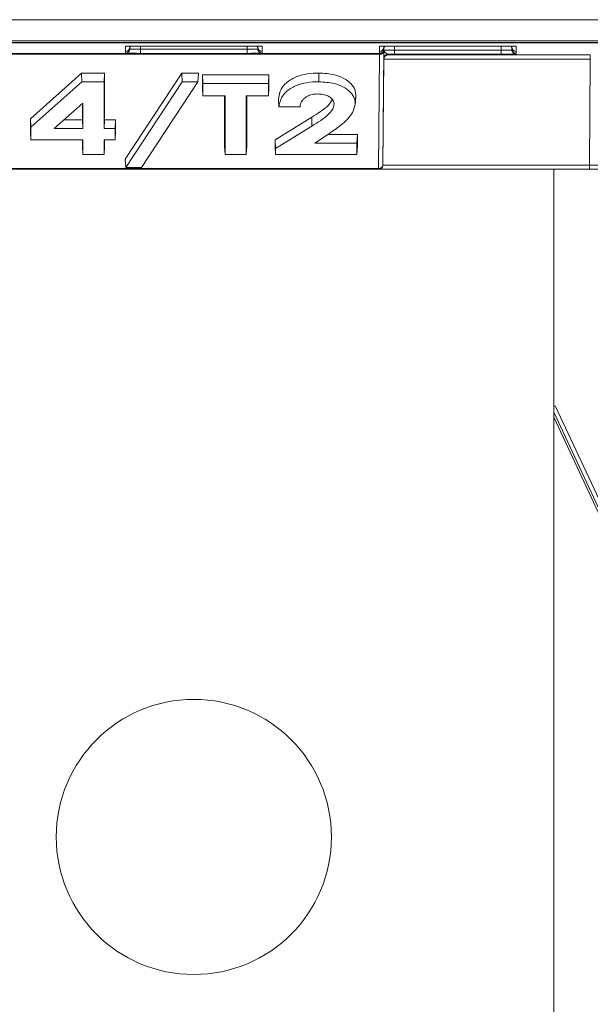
# Model space of a CAD drawing. Header units: millimetres. Extents: x 0 to 2100, y 0 to 1485.
# Tile 34 of 118: x 425 to 458, y 716 to 774. Entities that reach past the tile are written whole.
import ezdxf

# ---------------------------------------------------------------- set-up
doc = ezdxf.new("R2010")
doc.units = ezdxf.units.MM
doc.header["$LTSCALE"] = 5
doc.styles.add('SLDTEXTSTYLE1', font='TXT', dxfattribs={"width": 0.75})
doc.dimstyles.new('SLDDIMSTYLE0', dxfattribs={"dimtxt": 12.5, "dimasz": 15, "dimexe": 0, "dimexo": 0.0625, "dimgap": 3.125, "dimtad": 1, "dimdec": 0, "dimlfac": 0.8, "dimrnd": 1e-09, "dimzin": 12, "dimdsep": 46, "dimtxsty": 'SLDTEXTSTYLE1', "dimblk1": 'CLOSED', "dimblk2": 'CLOSED', "dimsah": 1, "dimcen": 0.09, "dimadec": 0, "dimazin": 3, "dimtfac": 1, "dimtofl": 0, "dimtmove": 0, "dimatfit": 3, "dimldrblk": 'CLOSED', "dimfxl": 0, "dimfrac": 2, "dimtolj": 1, "dimtzin": 12, "dimarcsym": 0})

# ---------------------------------------------------------------- blocks, each defined once
blk = doc.blocks.new('_CLOSED')
at = {"color": 0, "linetype": 'ByBlock', "lineweight": -2}
for p, q in [((-1, 0.166667), (0, 0)), ((-1, 0.166667), (-1, -0.166667)), ((0, 0), (-1, -0.166667)), ((0, 0), (-1, 0))]:
    blk.add_line(p, q, dxfattribs=at)
blk = doc.blocks.new('_D_3')
at = {"color": 7, "linetype": 'Continuous', "lineweight": 0}
for p, q in [((388.114, 750.671), (388.114, 636.921)), ((481.864, 750.671), (481.864, 636.921)), ((388.114, 641.921), (481.864, 641.921))]:
    blk.add_line(p, q, dxfattribs=at)
at = {"color": 7, "linetype": 'Continuous', "lineweight": 0, "xscale": 15, "yscale": 15, "rotation": 180.0000000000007}
blk.add_blockref('_CLOSED', (388.114, 641.921, -164.067), dxfattribs=at)
at = {"color": 7, "linetype": 'Continuous', "lineweight": 0, "xscale": 15, "yscale": 15}
blk.add_blockref('_CLOSED', (481.864, 641.921, -164.067), dxfattribs=at)
at = {"color": 7, "linetype": 'Continuous', "lineweight": 0, "insert": (425.752, 658.034), "char_height": 12.5, "attachment_point": 1, "style": 'SLDTEXTSTYLE1'}
blk.add_mtext('75', dxfattribs=at)

msp = doc.modelspace()

# ---------------------------------------------------------------- linework, layer by layer
at = {"color": 7, "linetype": 'Continuous', "lineweight": 15}
for p, q in [((314.022, 773.945), (470.194, 773.945)), ((469.291, 772.695), (313.981, 772.695)), ((543.745, 772.582), (326.232, 772.582)), ((365.62, 772.59), (504.357, 772.59)), ((374.989, 772.693), (462.489, 772.693)), ((462.489, 772.599), (374.989, 772.599)), ((430.958, 772.372), (430.99, 772.374)), ((430.958, 772.068), (430.958, 772.372)), ((431.833, 772.38), (438.144, 772.38)), ((439.019, 772.372), (439.019, 772.068)), ((445.958, 772.068), (445.958, 772.372)), ((446.833, 772.38), (453.144, 772.38)), ((454.019, 772.372), (454.019, 772.068)), ((424.019, 771.955), (445.958, 771.955)), ((445.957, 771.909), (424.02, 771.909)), ((430.958, 772.067), (430.958, 772.068)), ((430.958, 771.965), (430.958, 772.067)), ((431.208, 772.314), (431.208, 772.211)), ((431.833, 772.206), (431.833, 771.957)), ((431.833, 772.206), (438.144, 772.206)), ((438.144, 771.957), (431.833, 771.957)), ((438.144, 772.206), (438.144, 771.957)), ((438.769, 772.211), (438.769, 772.314)), ((439.019, 772.068), (439.019, 772.067)), ((439.019, 772.067), (439.019, 771.965)), ((445.899, 765.156), (445.957, 771.909)), ((445.958, 772.067), (445.958, 772.068)), ((445.958, 771.962), (445.958, 772.067)), ((445.958, 771.961), (445.958, 771.962)), ((445.958, 771.955), (445.958, 771.961)), ((446.207, 772.11), (446.149, 765.357)), ((446.208, 772.314), (446.208, 772.208)), ((446.454, 771.901), (446.454, 771.872)), ((446.454, 771.872), (458.398, 771.872)), ((446.833, 772.15), (446.833, 771.9)), ((446.833, 772.15), (453.144, 772.15)), ((453.144, 771.9), (446.833, 771.9)), ((453.144, 772.15), (453.144, 771.9)), ((453.769, 772.208), (453.769, 772.314)), ((454.019, 772.068), (454.019, 772.067)), ((454.019, 772.067), (454.019, 771.962)), ((454.019, 771.962), (454.019, 771.961)), ((454.019, 771.961), (454.019, 771.908)), ((458.398, 771.622), (458.398, 771.872)), ((446.149, 765.36), (446.204, 771.622)), ((446.204, 771.622), (446.204, 771.653)), ((458.398, 771.622), (446.204, 771.622)), ((458.343, 765.36), (458.398, 771.622)), ((425.334, 768.097), (428.357, 770.796)), ((428.357, 770.796), (429.718, 770.796)), ((428.369, 770.277), (428.357, 770.796)), ((429.692, 770.277), (429.718, 770.796)), ((429.718, 770.796), (429.718, 768.034)), ((430.931, 765.704), (434.279, 770.796)), ((434.279, 770.796), (435.268, 770.796)), ((434.295, 770.277), (434.279, 770.796)), ((435.227, 770.277), (435.268, 770.796)), ((435.502, 770.688), (439.419, 770.688)), ((435.502, 769.93), (435.502, 770.688)), ((435.528, 770.168), (435.502, 770.688)), ((439.393, 770.168), (439.419, 770.688)), ((439.419, 770.688), (439.419, 769.93)), ((442.367, 770.277), (442.367, 770.796)), ((425.36, 767.59), (428.369, 770.277)), ((428.369, 770.277), (429.692, 770.277)), ((429.692, 770.277), (429.692, 767.514)), ((430.972, 765.222), (434.295, 770.277)), ((435.227, 770.277), (431.904, 765.222)), ((434.295, 770.277), (435.227, 770.277)), ((435.528, 770.168), (439.393, 770.168)), ((435.528, 769.448), (435.528, 770.168)), ((439.393, 770.168), (439.393, 769.448)), ((435.528, 769.448), (435.502, 769.93)), ((436.834, 769.448), (435.528, 769.448)), ((436.808, 766.463), (436.808, 769.448)), ((436.834, 765.981), (436.834, 769.448)), ((439.393, 769.448), (438.087, 769.448)), ((438.087, 769.448), (438.087, 765.981)), ((438.114, 769.448), (438.114, 766.463)), ((439.393, 769.448), (439.419, 769.93)), ((444.521, 768.972), (444.548, 769.476)), ((444.524, 769.028), (444.55, 769.529)), ((428.438, 769.024), (426.747, 767.514)), ((428.412, 768.034), (428.412, 769.001)), ((428.438, 767.514), (428.438, 769.024)), ((440.007, 768.798), (439.979, 769.279)), ((441.26, 768.798), (440.007, 768.798)), ((425.334, 767.329), (425.334, 768.097)), ((425.36, 767.59), (425.334, 768.097)), ((427.329, 768.034), (428.412, 768.034)), ((428.438, 767.514), (428.412, 768.034)), ((429.692, 767.514), (429.718, 768.034)), ((429.718, 768.034), (430.371, 768.034)), ((430.345, 767.514), (430.371, 768.034)), ((430.371, 768.034), (430.371, 767.329)), ((439.793, 766.847), (441.947, 768.178)), ((441.964, 767.663), (441.947, 768.178)), ((425.36, 766.847), (425.334, 767.329)), ((425.36, 766.847), (425.36, 767.59)), ((426.747, 767.514), (428.438, 767.514)), ((429.692, 767.514), (430.345, 767.514)), ((430.345, 767.514), (430.345, 766.847)), ((430.345, 766.847), (430.371, 767.329)), ((439.819, 766.338), (441.964, 767.663)), ((442.936, 767.185), (442.128, 766.647)), ((442.909, 767.167), (444.643, 767.167)), ((444.617, 766.647), (444.643, 767.167)), ((444.643, 767.167), (444.643, 766.463)), ((428.438, 766.847), (425.36, 766.847)), ((428.412, 766.463), (428.412, 766.847)), ((428.438, 765.981), (428.438, 766.847)), ((430.345, 766.847), (429.692, 766.847)), ((429.692, 766.847), (429.692, 765.981)), ((429.718, 766.847), (429.718, 766.463)), ((439.793, 766.463), (439.793, 766.847)), ((439.819, 766.338), (439.793, 766.847)), ((442.128, 766.647), (444.617, 766.647)), ((444.617, 766.647), (444.617, 765.981)), ((428.438, 765.981), (428.412, 766.463)), ((429.692, 765.981), (428.438, 765.981)), ((429.692, 765.981), (429.718, 766.463)), ((436.834, 765.981), (436.808, 766.463)), ((438.087, 765.981), (436.834, 765.981)), ((438.087, 765.981), (438.114, 766.463)), ((439.819, 765.981), (439.793, 766.463)), ((439.819, 765.981), (439.819, 766.338)), ((444.617, 765.981), (439.819, 765.981)), ((444.617, 765.981), (444.643, 766.463)), ((430.972, 765.222), (430.931, 765.704)), ((424.078, 765.156), (445.899, 765.156)), ((445.899, 765.11), (424.078, 765.11)), ((431.904, 765.222), (430.972, 765.222)), ((445.899, 765.156), (445.899, 765.11)), ((445.899, 765.11), (445.899, 765.11)), ((458.343, 765.11), (445.899, 765.11)), ((446.149, 765.36), (446.149, 765.357)), ((446.149, 765.36), (458.343, 765.36)), ((446.149, 765.357), (446.149, 765.357)), ((456.239, 765.11), (456.239, 706.921)), ((458.343, 765.11), (458.343, 765.36)), ((458.343, 765.36), (460.218, 765.357)), ((459.968, 765.11), (458.343, 765.11)), ((456.331, 751.145), (460.316, 742.596)), ((456.239, 750.466), (459.981, 742.444))]:
    msp.add_line(p, q, dxfattribs=at)
at = {"color": 8, "linetype": 'Continuous', "lineweight": 15}
for p, q in [((431.208, 772.377), (431.208, 772.316)), ((431.833, 772.206), (431.833, 772.38)), ((438.144, 772.206), (438.144, 772.38)), ((438.769, 772.316), (438.769, 772.377)), ((438.987, 772.374), (439.019, 772.372)), ((445.99, 772.374), (445.958, 772.372)), ((446.208, 772.377), (446.208, 772.316)), ((446.835, 772.38), (446.833, 772.15)), ((453.144, 772.15), (453.142, 772.38)), ((453.769, 772.316), (453.769, 772.377)), ((453.987, 772.374), (454.019, 772.372)), ((446.208, 772.156), (446.209, 772.222)), ((446.208, 772.208), (446.208, 772.203)), ((453.768, 772.222), (453.769, 772.156)), ((453.769, 772.156), (453.769, 772.208)), ((460.089, 742.495), (456.239, 750.756))]:
    msp.add_line(p, q, dxfattribs=at)
at = {"color": 8, "linetype": 'Continuous', "lineweight": 15, "flags": 128}
for points in [[(431.208, 772.314), (431.213, 772.362), (431.217, 772.377)], [(438.76, 772.377), (438.764, 772.362), (438.769, 772.314)], [(446.208, 772.314), (446.213, 772.362), (446.217, 772.377)], [(453.76, 772.377), (453.764, 772.362), (453.769, 772.314)]]:
    msp.add_lwpolyline(points, dxfattribs=at)
at = {"color": 7, "linetype": 'Continuous', "lineweight": 15}
msp.add_circle((434.989, 725.671), 8.125, dxfattribs=at)
at = {"color": 8, "linetype": 'Continuous', "lineweight": 15}
for centre, radius, start, end in [((431.458, 772.208), 0.25, 137.13928, 179.16926), ((438.519, 772.208), 0.25, 0.83074, 42.86072), ((430.958, 772.215), 0.25, 315.50103, 359.16925), ((439.019, 772.215), 0.25, 229.15748, 270.00016), ((450.321, 764.035), 14.222, 294.58615, 294.99691)]:
    msp.add_arc(centre, radius, start, end, dxfattribs=at)
at = {"color": 7, "linetype": 'Continuous', "lineweight": 15}
for centre, radius, start, end in [((438.363, 747.308), 25.072, 88.50018, 90.49985), ((446.458, 772.204), 0.25, 136.01705, 179.16925), ((453.363, 747.308), 25.072, 88.50018, 90.49985), ((453.519, 772.204), 0.25, 0.83075, 43.98295), ((430.958, 772.318), 0.25, 269.99892, 359.4989), ((430.958, 772.317), 0.25, 269.99893, 359.16835), ((430.958, 772.215), 0.25, 269.99972, 315.50109), ((439.019, 772.318), 0.25, 180.5011, 270.00108), ((439.019, 772.317), 0.25, 180.83165, 270.00107), ((439.019, 772.215), 0.25, 180.83088, 229.15754), ((445.979, 772.138), 0.23, 264.60143, 353.0959), ((445.958, 772.318), 0.25, 269.99892, 359.4989), ((445.958, 772.317), 0.25, 269.99893, 359.16835), ((445.958, 772.211), 0.25, 269.99892, 359.4989), ((445.958, 772.212), 0.25, 269.99893, 359.16835), ((445.958, 772.205), 0.25, 269.99892, 359.4989), ((446.454, 771.651), 0.25, 89.99892, 179.4989), ((454.019, 772.318), 0.25, 180.5011, 270.00108), ((454.019, 772.317), 0.25, 180.83165, 270.00107), ((454.019, 772.211), 0.25, 180.5011, 270.00108), ((454.019, 772.212), 0.25, 180.83165, 270.00107), ((454.019, 772.158), 0.25, 180.5011, 270.00108), ((445.921, 765.385), 0.23, 264.60143, 353.0959), ((445.899, 765.36), 0.25, 270, 359.49971)]:
    msp.add_arc(centre, radius, start, end, dxfattribs=at)
for centre, major_axis, ratio, start_param, end_param in [((431.833, 772.372), (0.875, 0), 0.008727, 1.570872, 3.141593), ((446.833, 772.372), (0.875, 0), 0.008727, 1.570872, 3.141593), ((445.954, 771.705), (0.004, 0.25), 0.000152, 5.663596, 6.274461), ((446.454, 771.622), (0.178, 0.178), 0.991311, 0.789761, 2.351831), ((446.204, 771.703), (0.004, 0.5), 0.000076, 5.663594, 6.274459), ((446.833, 772.158), (0.625, 0.002), 0.012216, 3.14152, 4.71224), ((446.833, 771.908), (0.875, 0), 0.008727, 4.263952, 4.712313), ((453.144, 772.158), (0.625, -0.002), 0.012216, 4.712538, 6.283258), ((453.144, 771.908), (0.875, 0), 0.008727, 4.712465, 6.283185), ((445.899, 765.36), (0, 0.25), 0.999924, 3.141593, 4.703663)]:
    msp.add_ellipse(centre, major_axis=major_axis, ratio=ratio, start_param=start_param, end_param=end_param, dxfattribs=at)
at = {"color": 8, "linetype": 'Continuous', "lineweight": 15}
for points, knots in [([(431.049, 771.962), (431.016, 771.963), (430.964, 771.964), (430.96, 771.965), (430.958, 771.965)], [0, 0, 0, 0, 0.6419474, 1, 1, 1, 1]), ([(439.019, 771.965), (439.017, 771.965), (439.012, 771.963), (438.958, 771.962), (438.927, 771.962)], [0, 0, 0, 0, 0.433038, 1, 1, 1, 1])]:
    msp.add_open_spline(points, degree=3, knots=knots, dxfattribs=at)
at = {"color": 7, "linetype": 'Continuous', "lineweight": 15}
for points, knots in [([(431.833, 771.957), (431.778, 771.957), (431.624, 771.958), (431.405, 771.958), (431.204, 771.96), (431.083, 771.961), (431.053, 771.962), (431.049, 771.962)], [0, 0, 0, 0, 0.168701, 0.467471, 0.696515, 0.953447, 1, 1, 1, 1]), ([(431.208, 772.211), (431.21, 772.211), (431.215, 772.21), (431.27, 772.209), (431.381, 772.208), (431.528, 772.207), (431.684, 772.206), (431.793, 772.206), (431.833, 772.206)], [0, 0, 0, 0, 0.100993, 0.315482, 0.499944, 0.664383, 0.878882, 1, 1, 1, 1]), ([(438.144, 772.206), (438.177, 772.206), (438.28, 772.206), (438.438, 772.207), (438.587, 772.208), (438.7, 772.209), (438.761, 772.21), (438.767, 772.211), (438.769, 772.211)], [0, 0, 0, 0, 0.100993, 0.315482, 0.499944, 0.664383, 0.878882, 1, 1, 1, 1]), ([(438.927, 771.962), (438.919, 771.962), (438.887, 771.961), (438.76, 771.96), (438.556, 771.958), (438.334, 771.958), (438.19, 771.957), (438.144, 771.957)], [0, 0, 0, 0, 0.077639, 0.305931, 0.562019, 0.859793, 1, 1, 1, 1]), ([(446.204, 771.653), (446.204, 771.664), (446.204, 771.689), (446.205, 771.855), (446.207, 772.024), (446.208, 772.126), (446.208, 772.154), (446.208, 772.156)], [0, 0, 0, 0, 0.2654415, 0.5805812, 0.8845694, 0.9947916, 1, 1, 1, 1]), ([(446.208, 772.156), (446.208, 772.155), (446.208, 772.141), (446.217, 772.092), (446.28, 772.015), (446.384, 771.924), (446.434, 771.908), (446.454, 771.901)], [0, 0, 0, 0, 0.006601, 0.146171, 0.501239, 0.799231, 1, 1, 1, 1]), ([(439.979, 769.279), (440.032, 769.537), (440.117, 769.948), (440.67, 770.42), (441.295, 770.687), (441.899, 770.788), (442.254, 770.794), (442.367, 770.796)], [0, 0, 0, 0, 0.334771, 0.53203, 0.729843, 0.914179, 1, 1, 1, 1]), ([(442.367, 770.796), (442.683, 770.778), (443.224, 770.747), (443.869, 770.491), (444.285, 770.17), (444.518, 769.836), (444.541, 769.612), (444.55, 769.529)], [0, 0, 0, 0, 0.2737286, 0.4684849, 0.6628311, 0.8751654, 1, 1, 1, 1]), ([(440.007, 768.798), (440.059, 769.04), (440.143, 769.434), (440.673, 769.896), (441.29, 770.165), (441.893, 770.268), (442.25, 770.275), (442.367, 770.277)], [0, 0, 0, 0, 0.322298, 0.522508, 0.723266, 0.909484, 1, 1, 1, 1]), ([(442.367, 770.277), (442.679, 770.259), (443.214, 770.229), (443.851, 769.976), (444.262, 769.659), (444.492, 769.33), (444.515, 769.11), (444.524, 769.028)], [0, 0, 0, 0, 0.2743398, 0.4691619, 0.6635802, 0.8756758, 1, 1, 1, 1]), ([(442.292, 769.556), (442.183, 769.55), (441.963, 769.538), (441.662, 769.422), (441.413, 769.235), (441.289, 769.011), (441.268, 768.857), (441.26, 768.798)], [0, 0, 0, 0, 0.17673, 0.355165, 0.567599, 0.832159, 1, 1, 1, 1]), ([(443.27, 768.975), (443.255, 769.064), (443.228, 769.215), (443.019, 769.392), (442.767, 769.505), (442.508, 769.55), (442.347, 769.554), (442.292, 769.556)], [0, 0, 0, 0, 0.292191, 0.491797, 0.691096, 0.894867, 1, 1, 1, 1]), ([(441.947, 768.178), (442.121, 768.289), (442.469, 768.51), (442.94, 768.85), (443.098, 769.118), (443.172, 769.242)], [0, 0, 0, 0, 0.348011, 0.696553, 1, 1, 1, 1]), ([(441.964, 767.663), (442.14, 767.774), (442.491, 767.994), (442.959, 768.354), (443.234, 768.695), (443.262, 768.911), (443.27, 768.975)], [0, 0, 0, 0, 0.290757, 0.581949, 0.875812, 1, 1, 1, 1]), ([(444.524, 769.028), (444.485, 768.839), (444.387, 768.359), (443.747, 767.742), (443.181, 767.353), (442.936, 767.185)], [0, 0, 0, 0, 0.270788, 0.684498, 1, 1, 1, 1])]:
    msp.add_open_spline(points, degree=3, knots=knots, dxfattribs=at)

# ---------------------------------------------------------------- dimensions: what is measured, and where the dimension line sits
at = {"color": 7, "linetype": 'Continuous', "lineweight": 0}
dim = msp.add_linear_dim(base=(481.864, 641.921), p1=(388.114, 755.671), p2=(481.864, 755.671), angle=0, dimstyle='SLDDIMSTYLE0', dxfattribs=at)
dim.commit()
dim.dimension.update_dxf_attribs({"geometry": '_D_3', "text_midpoint": (434.989, 641.921), "dimtype": 160})

doc.saveas('drawing.dxf')
